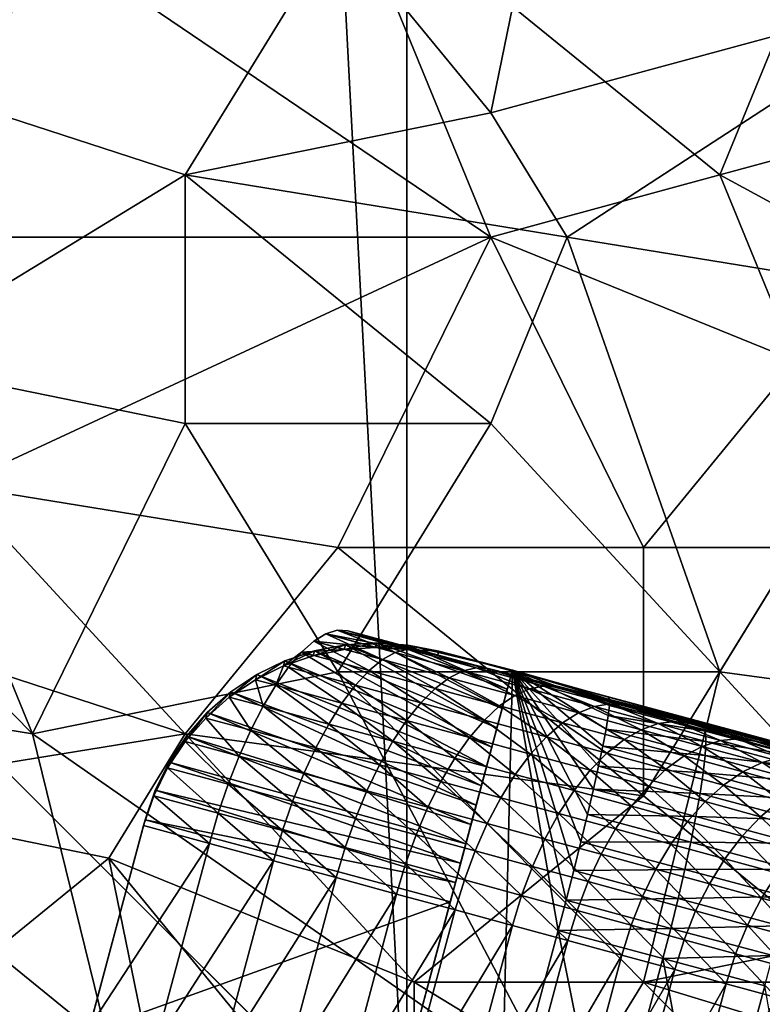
# Model space of a CAD drawing. Extents: x -0.7 to 0.7, y -0.35 to 0.35.
# Tile 143 of 226: x 0.3774 to 0.4146, y -0.2041 to -0.1549. Entities that reach past the tile are written whole.
import ezdxf

# ---------------------------------------------------------------- set-up
doc = ezdxf.new("R2010")
doc.units = 0

msp = doc.modelspace()

# ---------------------------------------------------------------- linework, layer by layer
for points in [[(0.396784, -0.21248, 0.411899), (0.396784, 0.18752, 0.411899), (0.376784, 0.16752, 0.411899)], [(0.396784, -0.21248, 0.371899), (0.376784, 0.16752, 0.371899), (0.396784, 0.18752, 0.371899)], [(0.396784, -0.21248, 0.411899), (0.396784, -0.21248, 0.371899), (0.396784, 0.18752, 0.371899)], [(0.396784, -0.21248, 0.411899), (0.396784, 0.18752, 0.371899), (0.396784, 0.18752, 0.411899)], [(0.396784, -0.21248, 0.411899), (0.376784, 0.16752, 0.411899), (0.376784, -0.19248, 0.411899)], [(0.396784, -0.21248, 0.371899), (0.376784, -0.19248, 0.371899), (0.376784, 0.16752, 0.371899)], [(0.40098, -0.159519, 0.412459), (0.393343, -0.150198, 0.412469), (0.404799, -0.140876, 0.412458)], [(0.40098, -0.159519, 0.412459), (0.404799, -0.140876, 0.412458), (0.423892, -0.153305, 0.412468)], [(0.412436, -0.162627, 0.437016), (0.420073, -0.143983, 0.437012), (0.393343, -0.14709, 0.436999)], [(0.412436, -0.162627, 0.437016), (0.435347, -0.156412, 0.436995), (0.420073, -0.143983, 0.437012)], [(0.370432, -0.14709, 0.412469), (0.393343, -0.150198, 0.412469), (0.366613, -0.156412, 0.412462)], [(0.378069, -0.150198, 0.437005), (0.40098, -0.165734, 0.437014), (0.393343, -0.14709, 0.436999)], [(0.40098, -0.165734, 0.437014), (0.412436, -0.162627, 0.437016), (0.393343, -0.14709, 0.436999)], [(0.362795, -0.159519, 0.437049), (0.378069, -0.150198, 0.437005), (0.34752, -0.150198, 0.437048)], [(0.37425, -0.165734, 0.437023), (0.378069, -0.150198, 0.437005), (0.362795, -0.159519, 0.437049)], [(0.385706, -0.162627, 0.412454), (0.366613, -0.156412, 0.412462), (0.393343, -0.150198, 0.412469)], [(0.37425, -0.165734, 0.437023), (0.40098, -0.165734, 0.437014), (0.378069, -0.150198, 0.437005)], [(0.385706, -0.162627, 0.412454), (0.393343, -0.150198, 0.412469), (0.40098, -0.159519, 0.412459)], [(0.423892, -0.153305, 0.412468), (0.404799, -0.165734, 0.412447), (0.40098, -0.159519, 0.412459)], [(0.404799, -0.165734, 0.412447), (0.423892, -0.153305, 0.412468), (0.423892, -0.168841, 0.412452)], [(0.370432, -0.171949, 0.412447), (0.366613, -0.156412, 0.412462), (0.385706, -0.162627, 0.412454)], [(0.423892, -0.168841, 0.437005), (0.435347, -0.156412, 0.436995), (0.412436, -0.162627, 0.437016)], [(0.385706, -0.162627, 0.412454), (0.40098, -0.159519, 0.412459), (0.404799, -0.165734, 0.412447)], [(0.385706, -0.175056, 0.412435), (0.370432, -0.171949, 0.412447), (0.385706, -0.162627, 0.412454)], [(0.385706, -0.162627, 0.412454), (0.404799, -0.165734, 0.412447), (0.40098, -0.175056, 0.412419)], [(0.385706, -0.175056, 0.412435), (0.385706, -0.162627, 0.412454), (0.40098, -0.175056, 0.412419)], [(0.416254, -0.171949, 0.437014), (0.412436, -0.162627, 0.437016), (0.40098, -0.165734, 0.437014)], [(0.416254, -0.171949, 0.437014), (0.423892, -0.168841, 0.437005), (0.412436, -0.162627, 0.437016)], [(0.37425, -0.178163, 0.437024), (0.40098, -0.165734, 0.437014), (0.37425, -0.165734, 0.437023)], [(0.393343, -0.181271, 0.437018), (0.40098, -0.165734, 0.437014), (0.37425, -0.178163, 0.437024)], [(0.393343, -0.181271, 0.437018), (0.408617, -0.181271, 0.437003), (0.40098, -0.165734, 0.437014)], [(0.408617, -0.181271, 0.437003), (0.416254, -0.171949, 0.437014), (0.40098, -0.165734, 0.437014)], [(0.412436, -0.187485, 0.41243), (0.40098, -0.175056, 0.412419), (0.404799, -0.165734, 0.412447)], [(0.412436, -0.187485, 0.41243), (0.404799, -0.165734, 0.412447), (0.423892, -0.168841, 0.412452)], [(0.412436, -0.187485, 0.41243), (0.423892, -0.168841, 0.412452), (0.435347, -0.190592, 0.412415)], [(0.362795, -0.175056, 0.412434), (0.370432, -0.171949, 0.412447), (0.378069, -0.190592, 0.412429)], [(0.378069, -0.190592, 0.412429), (0.370432, -0.171949, 0.412447), (0.385706, -0.175056, 0.412435)], [(0.408617, -0.181271, 0.437003), (0.416254, -0.181271, 0.437022), (0.416254, -0.171949, 0.437014)], [(0.358976, -0.187485, 0.412437), (0.362795, -0.175056, 0.412434), (0.378069, -0.190592, 0.412429)], [(0.378069, -0.190592, 0.412429), (0.385706, -0.175056, 0.412435), (0.393343, -0.187485, 0.412417)], [(0.393343, -0.187485, 0.412417), (0.385706, -0.175056, 0.412435), (0.40098, -0.175056, 0.412419)], [(0.393343, -0.187485, 0.412417), (0.40098, -0.175056, 0.412419), (0.412436, -0.187485, 0.41243)], [(0.385706, -0.190592, 0.437022), (0.37425, -0.178163, 0.437024), (0.366613, -0.184378, 0.437033)], [(0.385706, -0.190592, 0.437022), (0.393343, -0.181271, 0.437018), (0.37425, -0.178163, 0.437024)], [(0.385706, -0.190592, 0.437022), (0.408617, -0.1937, 0.437001), (0.393343, -0.181271, 0.437018)], [(0.408617, -0.1937, 0.437001), (0.408617, -0.181271, 0.437003), (0.393343, -0.181271, 0.437018)], [(0.408617, -0.1937, 0.437001), (0.416254, -0.181271, 0.437022), (0.408617, -0.181271, 0.437003)], [(0.420073, -0.203022, 0.437001), (0.416254, -0.181271, 0.437022), (0.408617, -0.1937, 0.437001)], [(0.366613, -0.1937, 0.437008), (0.385706, -0.190592, 0.437022), (0.366613, -0.184378, 0.437033)], [(0.392141, -0.185951, 0.350881), (0.395218, -0.18627, 0.351444), (0.392742, -0.185581, 0.352287)], [(0.395562, -0.186876, 0.349602), (0.392141, -0.185951, 0.350881), (0.392742, -0.185581, 0.352287)], [(0.392742, -0.185581, 0.352287), (0.396785, -0.18637, 0.35256), (0.393308, -0.185406, 0.353742)], [(0.396205, -0.186517, 0.350992), (0.392742, -0.185581, 0.352287), (0.393308, -0.185406, 0.353742)], [(0.392742, -0.185581, 0.352287), (0.395218, -0.18627, 0.351444), (0.396785, -0.18637, 0.35256)], [(0.395562, -0.186876, 0.349602), (0.392742, -0.185581, 0.352287), (0.396205, -0.186517, 0.350992)], [(0.393308, -0.185406, 0.353742), (0.396785, -0.18637, 0.35256), (0.398326, -0.186673, 0.353694)], [(0.393308, -0.185406, 0.353742), (0.398326, -0.186673, 0.353694), (0.393829, -0.185431, 0.355224)], [(0.396205, -0.186517, 0.350992), (0.393308, -0.185406, 0.353742), (0.396815, -0.186355, 0.352431)], [(0.396815, -0.186355, 0.352431), (0.393308, -0.185406, 0.353742), (0.393829, -0.185431, 0.355224)], [(0.396815, -0.186355, 0.352431), (0.393829, -0.185431, 0.355224), (0.397381, -0.186391, 0.353895)], [(0.397381, -0.186391, 0.353895), (0.393829, -0.185431, 0.355224), (0.398326, -0.186673, 0.353694)], [(0.391515, -0.18651, 0.349551), (0.393651, -0.186376, 0.350367), (0.392141, -0.185951, 0.350881)], [(0.394896, -0.187424, 0.348287), (0.391515, -0.18651, 0.349551), (0.392141, -0.185951, 0.350881)], [(0.392111, -0.186685, 0.349347), (0.392177, -0.186437, 0.414), (0.393715, -0.186136, 0.412592)], [(0.392111, -0.186685, 0.349347), (0.393715, -0.186136, 0.412592), (0.393651, -0.186376, 0.350367)], [(0.392141, -0.185951, 0.350881), (0.393651, -0.186376, 0.350367), (0.395218, -0.18627, 0.351444)], [(0.394896, -0.187424, 0.348287), (0.392141, -0.185951, 0.350881), (0.395562, -0.186876, 0.349602)], [(0.392177, -0.186437, 0.414), (0.401289, -0.190296, 0.42), (0.393715, -0.186136, 0.412592)], [(0.393651, -0.186376, 0.350367), (0.393715, -0.186136, 0.412592), (0.39528, -0.186039, 0.411106)], [(0.393651, -0.186376, 0.350367), (0.39528, -0.186039, 0.411106), (0.395218, -0.18627, 0.351444)], [(0.393715, -0.186136, 0.412592), (0.401548, -0.18933, 0.42), (0.39528, -0.186039, 0.411106)], [(0.393715, -0.186136, 0.412592), (0.401289, -0.190296, 0.42), (0.401548, -0.18933, 0.42)], [(0.395218, -0.18627, 0.351444), (0.39528, -0.186039, 0.411106), (0.396845, -0.186147, 0.409566)], [(0.395218, -0.18627, 0.351444), (0.396845, -0.186147, 0.409566), (0.396785, -0.18637, 0.35256)], [(0.39528, -0.186039, 0.411106), (0.401548, -0.18933, 0.42), (0.401807, -0.188364, 0.42)], [(0.39528, -0.186039, 0.411106), (0.401807, -0.188364, 0.42), (0.396845, -0.186147, 0.409566)], [(0.396785, -0.18637, 0.35256), (0.396845, -0.186147, 0.409566), (0.398383, -0.186459, 0.408)], [(0.396845, -0.186147, 0.409566), (0.401807, -0.188364, 0.42), (0.402065, -0.187398, 0.42)], [(0.396845, -0.186147, 0.409566), (0.402065, -0.187398, 0.42), (0.398383, -0.186459, 0.408)], [(0.390624, -0.187192, 0.348402), (0.390692, -0.186937, 0.415305), (0.392177, -0.186437, 0.414)], [(0.390624, -0.187192, 0.348402), (0.392177, -0.186437, 0.414), (0.392111, -0.186685, 0.349347)], [(0.390876, -0.187249, 0.348317), (0.390624, -0.187192, 0.348402), (0.391515, -0.18651, 0.349551)], [(0.390624, -0.187192, 0.348402), (0.392111, -0.186685, 0.349347), (0.391515, -0.18651, 0.349551)], [(0.390692, -0.186937, 0.415305), (0.40103, -0.191262, 0.42), (0.392177, -0.186437, 0.414)], [(0.394219, -0.188153, 0.347067), (0.390876, -0.187249, 0.348317), (0.391515, -0.18651, 0.349551)], [(0.391515, -0.18651, 0.349551), (0.392111, -0.186685, 0.349347), (0.393651, -0.186376, 0.350367)], [(0.394219, -0.188153, 0.347067), (0.391515, -0.18651, 0.349551), (0.394896, -0.187424, 0.348287)], [(0.392177, -0.186437, 0.414), (0.40103, -0.191262, 0.42), (0.401289, -0.190296, 0.42)], [(0.398909, -0.187782, 0.348219), (0.395562, -0.186876, 0.349602), (0.396205, -0.186517, 0.350992)], [(0.399598, -0.187436, 0.34959), (0.396205, -0.186517, 0.350992), (0.396815, -0.186355, 0.352431)], [(0.398909, -0.187782, 0.348219), (0.396205, -0.186517, 0.350992), (0.399598, -0.187436, 0.34959)], [(0.396785, -0.18637, 0.35256), (0.398383, -0.186459, 0.408), (0.398326, -0.186673, 0.353694)], [(0.399598, -0.187436, 0.34959), (0.396815, -0.186355, 0.352431), (0.400256, -0.187286, 0.351009)], [(0.400256, -0.187286, 0.351009), (0.396815, -0.186355, 0.352431), (0.397381, -0.186391, 0.353895)], [(0.400256, -0.187286, 0.351009), (0.397381, -0.186391, 0.353895), (0.400871, -0.187336, 0.352453)], [(0.400871, -0.187336, 0.352453), (0.397381, -0.186391, 0.353895), (0.398326, -0.186673, 0.353694)], [(0.398326, -0.186673, 0.353694), (0.398383, -0.186459, 0.408), (0.416017, -0.191208, 0.406936)], [(0.398326, -0.186673, 0.353694), (0.416017, -0.191208, 0.406936), (0.446437, -0.199346, 0.394197)], [(0.404297, -0.188264, 0.350884), (0.400871, -0.187336, 0.352453), (0.398326, -0.186673, 0.353694)], [(0.398326, -0.186673, 0.353694), (0.446437, -0.199346, 0.394197), (0.484809, -0.210036, 0.32028)], [(0.404297, -0.188264, 0.350884), (0.398326, -0.186673, 0.353694), (0.484809, -0.210036, 0.32028)], [(0.398383, -0.186459, 0.408), (0.402065, -0.187398, 0.42), (0.406874, -0.188759, 0.407877)], [(0.398383, -0.186459, 0.408), (0.406874, -0.188759, 0.407877), (0.416017, -0.191208, 0.406936)], [(0.389215, -0.187888, 0.347547), (0.389286, -0.187626, 0.416485), (0.390692, -0.186937, 0.415305)], [(0.389215, -0.187888, 0.347547), (0.390692, -0.186937, 0.415305), (0.390624, -0.187192, 0.348402)], [(0.390233, -0.188156, 0.347202), (0.389215, -0.187888, 0.347547), (0.390624, -0.187192, 0.348402)], [(0.389286, -0.187626, 0.416485), (0.400771, -0.192227, 0.42), (0.390692, -0.186937, 0.415305)], [(0.390233, -0.188156, 0.347202), (0.390624, -0.187192, 0.348402), (0.390876, -0.187249, 0.348317)], [(0.390692, -0.186937, 0.415305), (0.400771, -0.192227, 0.42), (0.40103, -0.191262, 0.42)], [(0.3982, -0.188319, 0.346921), (0.394896, -0.187424, 0.348287), (0.395562, -0.186876, 0.349602)], [(0.3982, -0.188319, 0.346921), (0.395562, -0.186876, 0.349602), (0.398909, -0.187782, 0.348219)], [(0.381887, -0.206129, 0.412408), (0.358976, -0.187485, 0.412437), (0.378069, -0.190592, 0.412429)], [(0.370432, -0.209236, 0.412399), (0.358976, -0.187485, 0.412437), (0.381887, -0.206129, 0.412408)], [(0.378069, -0.190592, 0.412429), (0.393343, -0.187485, 0.412417), (0.404799, -0.209236, 0.412418)], [(0.38791, -0.188762, 0.346797), (0.387982, -0.188495, 0.41752), (0.389286, -0.187626, 0.416485)], [(0.38791, -0.188762, 0.346797), (0.389286, -0.187626, 0.416485), (0.389215, -0.187888, 0.347547)], [(0.387982, -0.188495, 0.41752), (0.400513, -0.193193, 0.42), (0.389286, -0.187626, 0.416485)], [(0.389286, -0.187626, 0.416485), (0.400513, -0.193193, 0.42), (0.400771, -0.192227, 0.42)], [(0.393542, -0.189051, 0.345965), (0.390233, -0.188156, 0.347202), (0.390876, -0.187249, 0.348317)], [(0.393542, -0.189051, 0.345965), (0.390876, -0.187249, 0.348317), (0.394219, -0.188153, 0.347067)], [(0.408617, -0.203022, 0.412393), (0.393343, -0.187485, 0.412417), (0.412436, -0.187485, 0.41243)], [(0.404799, -0.209236, 0.412418), (0.393343, -0.187485, 0.412417), (0.408617, -0.203022, 0.412393)], [(0.397484, -0.189037, 0.345718), (0.394219, -0.188153, 0.347067), (0.394896, -0.187424, 0.348287)], [(0.397484, -0.189037, 0.345718), (0.394896, -0.187424, 0.348287), (0.3982, -0.188319, 0.346921)], [(0.402065, -0.187398, 0.42), (0.396113, -0.209614, 0.42), (0.401504, -0.211059, 0.419867)], [(0.396113, -0.209614, 0.42), (0.402065, -0.187398, 0.42), (0.399218, -0.198023, 0.42)], [(0.40218, -0.188668, 0.346721), (0.398909, -0.187782, 0.348219), (0.399598, -0.187436, 0.34959)], [(0.402065, -0.187398, 0.42), (0.399477, -0.197057, 0.42), (0.399218, -0.198023, 0.42)], [(0.402065, -0.187398, 0.42), (0.399736, -0.196091, 0.42), (0.399477, -0.197057, 0.42)], [(0.402919, -0.188335, 0.348069), (0.399598, -0.187436, 0.34959), (0.400256, -0.187286, 0.351009)], [(0.40218, -0.188668, 0.346721), (0.399598, -0.187436, 0.34959), (0.402919, -0.188335, 0.348069)], [(0.402065, -0.187398, 0.42), (0.399995, -0.195125, 0.42), (0.399736, -0.196091, 0.42)], [(0.402065, -0.187398, 0.42), (0.400254, -0.194159, 0.42), (0.399995, -0.195125, 0.42)], [(0.402065, -0.187398, 0.42), (0.400513, -0.193193, 0.42), (0.400254, -0.194159, 0.42)], [(0.402919, -0.188335, 0.348069), (0.400256, -0.187286, 0.351009), (0.403629, -0.1882, 0.349464)], [(0.403629, -0.1882, 0.349464), (0.400256, -0.187286, 0.351009), (0.400871, -0.187336, 0.352453)], [(0.402065, -0.187398, 0.42), (0.400771, -0.192227, 0.42), (0.400513, -0.193193, 0.42)], [(0.402065, -0.187398, 0.42), (0.40103, -0.191262, 0.42), (0.400771, -0.192227, 0.42)], [(0.403629, -0.1882, 0.349464), (0.400871, -0.187336, 0.352453), (0.404297, -0.188264, 0.350884)], [(0.402065, -0.187398, 0.42), (0.401289, -0.190296, 0.42), (0.40103, -0.191262, 0.42)], [(0.402065, -0.187398, 0.42), (0.401548, -0.18933, 0.42), (0.401289, -0.190296, 0.42)], [(0.402065, -0.187398, 0.42), (0.401504, -0.211059, 0.419867), (0.404351, -0.200433, 0.419867)], [(0.402065, -0.187398, 0.42), (0.401807, -0.188364, 0.42), (0.401548, -0.18933, 0.42)], [(0.402065, -0.187398, 0.42), (0.404351, -0.200433, 0.419867), (0.404751, -0.19892, 0.419764)], [(0.402065, -0.187398, 0.42), (0.404751, -0.19892, 0.419764), (0.405135, -0.197431, 0.419458)], [(0.402065, -0.187398, 0.42), (0.405135, -0.197431, 0.419458), (0.405495, -0.195991, 0.418954)], [(0.402065, -0.187398, 0.42), (0.405495, -0.195991, 0.418954), (0.405826, -0.194627, 0.41826)], [(0.402065, -0.187398, 0.42), (0.405826, -0.194627, 0.41826), (0.406121, -0.19336, 0.417389)], [(0.402065, -0.187398, 0.42), (0.406121, -0.19336, 0.417389), (0.406376, -0.192213, 0.416355)], [(0.402065, -0.187398, 0.42), (0.406376, -0.192213, 0.416355), (0.406587, -0.191205, 0.415176)], [(0.402065, -0.187398, 0.42), (0.406587, -0.191205, 0.415176), (0.406749, -0.190354, 0.413872)], [(0.402065, -0.187398, 0.42), (0.406749, -0.190354, 0.413872), (0.40686, -0.189673, 0.412466)], [(0.402065, -0.187398, 0.42), (0.40686, -0.189673, 0.412466), (0.406919, -0.189176, 0.410981)], [(0.402065, -0.187398, 0.42), (0.406919, -0.189176, 0.410981), (0.406923, -0.188869, 0.409442)], [(0.402065, -0.187398, 0.42), (0.406923, -0.188869, 0.409442), (0.406874, -0.188759, 0.407877)], [(0.408617, -0.203022, 0.412393), (0.412436, -0.187485, 0.41243), (0.423892, -0.199914, 0.412421)], [(0.423892, -0.199914, 0.412421), (0.412436, -0.187485, 0.41243), (0.435347, -0.190592, 0.412415)], [(0.389599, -0.189213, 0.346224), (0.38791, -0.188762, 0.346797), (0.389215, -0.187888, 0.347547)], [(0.389599, -0.189213, 0.346224), (0.389215, -0.187888, 0.347547), (0.390233, -0.188156, 0.347202)], [(0.392878, -0.1901, 0.344998), (0.389599, -0.189213, 0.346224), (0.390233, -0.188156, 0.347202)], [(0.392878, -0.1901, 0.344998), (0.390233, -0.188156, 0.347202), (0.393542, -0.189051, 0.345965)], [(0.396773, -0.189925, 0.34463), (0.393542, -0.189051, 0.345965), (0.394219, -0.188153, 0.347067)], [(0.396773, -0.189925, 0.34463), (0.394219, -0.188153, 0.347067), (0.397484, -0.189037, 0.345718)], [(0.401424, -0.189192, 0.345445), (0.3982, -0.188319, 0.346921), (0.398909, -0.187782, 0.348219)], [(0.401424, -0.189192, 0.345445), (0.398909, -0.187782, 0.348219), (0.40218, -0.188668, 0.346721)], [(0.386729, -0.189799, 0.346165), (0.386802, -0.189526, 0.418392), (0.387982, -0.188495, 0.41752)], [(0.386729, -0.189799, 0.346165), (0.387982, -0.188495, 0.41752), (0.38791, -0.188762, 0.346797)], [(0.386802, -0.189526, 0.418392), (0.400254, -0.194159, 0.42), (0.387982, -0.188495, 0.41752)], [(0.387982, -0.188495, 0.41752), (0.400254, -0.194159, 0.42), (0.400513, -0.193193, 0.42)], [(0.400664, -0.189899, 0.344262), (0.397484, -0.189037, 0.345718), (0.3982, -0.188319, 0.346921)], [(0.400664, -0.189899, 0.344262), (0.3982, -0.188319, 0.346921), (0.401424, -0.189192, 0.345445)], [(0.404573, -0.190046, 0.343845), (0.401424, -0.189192, 0.345445), (0.40218, -0.188668, 0.346721)], [(0.40538, -0.189536, 0.345095), (0.40218, -0.188668, 0.346721), (0.402919, -0.188335, 0.348069)], [(0.404573, -0.190046, 0.343845), (0.40218, -0.188668, 0.346721), (0.40538, -0.189536, 0.345095)], [(0.406172, -0.189218, 0.346416), (0.402919, -0.188335, 0.348069), (0.403629, -0.1882, 0.349464)], [(0.40538, -0.189536, 0.345095), (0.402919, -0.188335, 0.348069), (0.406172, -0.189218, 0.346416)], [(0.406172, -0.189218, 0.346416), (0.403629, -0.1882, 0.349464), (0.406936, -0.189097, 0.347784)], [(0.406936, -0.189097, 0.347784), (0.403629, -0.1882, 0.349464), (0.404297, -0.188264, 0.350884)], [(0.406936, -0.189097, 0.347784), (0.404297, -0.188264, 0.350884), (0.40766, -0.189176, 0.349175)], [(0.40766, -0.189176, 0.349175), (0.404297, -0.188264, 0.350884), (0.484809, -0.210036, 0.32028)], [(0.388983, -0.190405, 0.3454), (0.386729, -0.189799, 0.346165), (0.38791, -0.188762, 0.346797)], [(0.388983, -0.190405, 0.3454), (0.38791, -0.188762, 0.346797), (0.389599, -0.189213, 0.346224)], [(0.396079, -0.190966, 0.343675), (0.392878, -0.1901, 0.344998), (0.393542, -0.189051, 0.345965)], [(0.396079, -0.190966, 0.343675), (0.393542, -0.189051, 0.345965), (0.396773, -0.189925, 0.34463)], [(0.399913, -0.190775, 0.343192), (0.396773, -0.189925, 0.34463), (0.397484, -0.189037, 0.345718)], [(0.399913, -0.190775, 0.343192), (0.397484, -0.189037, 0.345718), (0.400664, -0.189899, 0.344262)], [(0.409355, -0.190082, 0.34462), (0.406172, -0.189218, 0.346416), (0.406936, -0.189097, 0.347784)], [(0.40686, -0.189673, 0.412466), (0.411728, -0.190464, 0.410614), (0.406919, -0.189176, 0.410981)], [(0.406923, -0.188869, 0.409442), (0.411531, -0.190007, 0.407522), (0.406874, -0.188759, 0.407877)], [(0.406874, -0.188759, 0.407877), (0.411531, -0.190007, 0.407522), (0.416017, -0.191208, 0.406936)], [(0.406919, -0.189176, 0.410981), (0.411657, -0.190137, 0.409081), (0.406923, -0.188869, 0.409442)], [(0.406919, -0.189176, 0.410981), (0.411728, -0.190464, 0.410614), (0.411657, -0.190137, 0.409081)], [(0.406923, -0.188869, 0.409442), (0.411657, -0.190137, 0.409081), (0.411531, -0.190007, 0.407522)], [(0.409355, -0.190082, 0.34462), (0.406936, -0.189097, 0.347784), (0.410177, -0.189977, 0.345956)], [(0.410177, -0.189977, 0.345956), (0.406936, -0.189097, 0.347784), (0.40766, -0.189176, 0.349175)], [(0.410177, -0.189977, 0.345956), (0.40766, -0.189176, 0.349175), (0.410959, -0.190072, 0.347314)], [(0.410959, -0.190072, 0.347314), (0.40766, -0.189176, 0.349175), (0.484809, -0.210036, 0.32028)], [(0.385694, -0.19098, 0.345662), (0.385768, -0.190704, 0.419087), (0.386802, -0.189526, 0.418392)], [(0.385694, -0.19098, 0.345662), (0.386802, -0.189526, 0.418392), (0.386729, -0.189799, 0.346165)], [(0.385768, -0.190704, 0.419087), (0.399995, -0.195125, 0.42), (0.386802, -0.189526, 0.418392)], [(0.386802, -0.189526, 0.418392), (0.399995, -0.195125, 0.42), (0.400254, -0.194159, 0.42)], [(0.392237, -0.191285, 0.344183), (0.388983, -0.190405, 0.3454), (0.389599, -0.189213, 0.346224)], [(0.392237, -0.191285, 0.344183), (0.389599, -0.189213, 0.346224), (0.392878, -0.1901, 0.344998)], [(0.403766, -0.19074, 0.342685), (0.400664, -0.189899, 0.344262), (0.401424, -0.189192, 0.345445)], [(0.403766, -0.19074, 0.342685), (0.401424, -0.189192, 0.345445), (0.404573, -0.190046, 0.343845)], [(0.407649, -0.190882, 0.342109), (0.404573, -0.190046, 0.343845), (0.40538, -0.189536, 0.345095)], [(0.408507, -0.190386, 0.343331), (0.40538, -0.189536, 0.345095), (0.406172, -0.189218, 0.346416)], [(0.407649, -0.190882, 0.342109), (0.40538, -0.189536, 0.345095), (0.408507, -0.190386, 0.343331)], [(0.408507, -0.190386, 0.343331), (0.406172, -0.189218, 0.346416), (0.409355, -0.190082, 0.34462)], [(0.406749, -0.190354, 0.413872), (0.411742, -0.190981, 0.412093), (0.40686, -0.189673, 0.412466)], [(0.40686, -0.189673, 0.412466), (0.411742, -0.190981, 0.412093), (0.411728, -0.190464, 0.410614)], [(0.388396, -0.191709, 0.344744), (0.385694, -0.19098, 0.345662), (0.386729, -0.189799, 0.346165)], [(0.388396, -0.191709, 0.344744), (0.386729, -0.189799, 0.346165), (0.388983, -0.190405, 0.3454)], [(0.395413, -0.192144, 0.342871), (0.392237, -0.191285, 0.344183), (0.392878, -0.1901, 0.344998)], [(0.395413, -0.192144, 0.342871), (0.392878, -0.1901, 0.344998), (0.396079, -0.190966, 0.343675)], [(0.399184, -0.191808, 0.342253), (0.396079, -0.190966, 0.343675), (0.396773, -0.189925, 0.34463)], [(0.399184, -0.191808, 0.342253), (0.396773, -0.189925, 0.34463), (0.399913, -0.190775, 0.343192)], [(0.402973, -0.191606, 0.341637), (0.399913, -0.190775, 0.343192), (0.400664, -0.189899, 0.344262)], [(0.402973, -0.191606, 0.341637), (0.400664, -0.189899, 0.344262), (0.403766, -0.19074, 0.342685)], [(0.406794, -0.191563, 0.340977), (0.403766, -0.19074, 0.342685), (0.404573, -0.190046, 0.343845)], [(0.406794, -0.191563, 0.340977), (0.404573, -0.190046, 0.343845), (0.407649, -0.190882, 0.342109)], [(0.411565, -0.191217, 0.341416), (0.408507, -0.190386, 0.343331), (0.409355, -0.190082, 0.34462)], [(0.412468, -0.190929, 0.34267), (0.409355, -0.190082, 0.34462), (0.410177, -0.189977, 0.345956)], [(0.411565, -0.191217, 0.341416), (0.409355, -0.190082, 0.34462), (0.412468, -0.190929, 0.34267)], [(0.412468, -0.190929, 0.34267), (0.410177, -0.189977, 0.345956), (0.413349, -0.19084, 0.343969)], [(0.413349, -0.19084, 0.343969), (0.410177, -0.189977, 0.345956), (0.410959, -0.190072, 0.347314)], [(0.413349, -0.19084, 0.343969), (0.410959, -0.190072, 0.347314), (0.41419, -0.190951, 0.345291)], [(0.41419, -0.190951, 0.345291), (0.410959, -0.190072, 0.347314), (0.484809, -0.210036, 0.32028)], [(0.411657, -0.190137, 0.409081), (0.416017, -0.191208, 0.406936), (0.411531, -0.190007, 0.407522)], [(0.411728, -0.190464, 0.410614), (0.416223, -0.19136, 0.408485), (0.411657, -0.190137, 0.409081)], [(0.411657, -0.190137, 0.409081), (0.416223, -0.19136, 0.408485), (0.416017, -0.191208, 0.406936)], [(0.381887, -0.196807, 0.437014), (0.385706, -0.190592, 0.437022), (0.366613, -0.1937, 0.437008)], [(0.381887, -0.206129, 0.412408), (0.378069, -0.190592, 0.412429), (0.404799, -0.209236, 0.412418)], [(0.381887, -0.196807, 0.437014), (0.397162, -0.203022, 0.437011), (0.385706, -0.190592, 0.437022)], [(0.397162, -0.203022, 0.437011), (0.408617, -0.1937, 0.437001), (0.385706, -0.190592, 0.437022)], [(0.391631, -0.192584, 0.343535), (0.388396, -0.191709, 0.344744), (0.388983, -0.190405, 0.3454)], [(0.391631, -0.192584, 0.343535), (0.388983, -0.190405, 0.3454), (0.392237, -0.191285, 0.344183)], [(0.406587, -0.191205, 0.415176), (0.4117, -0.19168, 0.413495), (0.406749, -0.190354, 0.413872)], [(0.406749, -0.190354, 0.413872), (0.4117, -0.19168, 0.413495), (0.411742, -0.190981, 0.412093)], [(0.410653, -0.191699, 0.340228), (0.407649, -0.190882, 0.342109), (0.408507, -0.190386, 0.343331)], [(0.410653, -0.191699, 0.340228), (0.408507, -0.190386, 0.343331), (0.411565, -0.191217, 0.341416)], [(0.411742, -0.190981, 0.412093), (0.416372, -0.191708, 0.410007), (0.411728, -0.190464, 0.410614)], [(0.411728, -0.190464, 0.410614), (0.416372, -0.191708, 0.410007), (0.416223, -0.19136, 0.408485)], [(0.384822, -0.192287, 0.345296), (0.384896, -0.192007, 0.419591), (0.385768, -0.190704, 0.419087)], [(0.384822, -0.192287, 0.345296), (0.385768, -0.190704, 0.419087), (0.385694, -0.19098, 0.345662)], [(0.38785, -0.193105, 0.344268), (0.384822, -0.192287, 0.345296), (0.385694, -0.19098, 0.345662)], [(0.384896, -0.192007, 0.419591), (0.399736, -0.196091, 0.42), (0.385768, -0.190704, 0.419087)], [(0.38785, -0.193105, 0.344268), (0.385694, -0.19098, 0.345662), (0.388396, -0.191709, 0.344744)], [(0.385768, -0.190704, 0.419087), (0.399736, -0.196091, 0.42), (0.399995, -0.195125, 0.42)], [(0.398489, -0.192977, 0.341463), (0.395413, -0.192144, 0.342871), (0.396079, -0.190966, 0.343675)], [(0.398489, -0.192977, 0.341463), (0.396079, -0.190966, 0.343675), (0.399184, -0.191808, 0.342253)], [(0.402207, -0.192628, 0.340717), (0.399184, -0.191808, 0.342253), (0.399913, -0.190775, 0.343192)], [(0.402207, -0.192628, 0.340717), (0.399913, -0.190775, 0.343192), (0.402973, -0.191606, 0.341637)], [(0.405957, -0.192416, 0.339953), (0.402973, -0.191606, 0.341637), (0.403766, -0.19074, 0.342685)], [(0.405957, -0.192416, 0.339953), (0.403766, -0.19074, 0.342685), (0.406794, -0.191563, 0.340977)], [(0.409748, -0.192366, 0.339127), (0.406794, -0.191563, 0.340977), (0.407649, -0.190882, 0.342109)], [(0.409748, -0.192366, 0.339127), (0.407649, -0.190882, 0.342109), (0.410653, -0.191699, 0.340228)], [(0.41455, -0.192031, 0.339343), (0.411565, -0.191217, 0.341416), (0.412468, -0.190929, 0.34267)], [(0.4117, -0.19168, 0.413495), (0.416463, -0.192246, 0.411476), (0.411742, -0.190981, 0.412093)], [(0.411742, -0.190981, 0.412093), (0.416463, -0.192246, 0.411476), (0.416372, -0.191708, 0.410007)], [(0.415511, -0.191758, 0.340558), (0.412468, -0.190929, 0.34267), (0.413349, -0.19084, 0.343969)], [(0.41455, -0.192031, 0.339343), (0.412468, -0.190929, 0.34267), (0.415511, -0.191758, 0.340558)], [(0.415511, -0.191758, 0.340558), (0.413349, -0.19084, 0.343969), (0.416449, -0.191685, 0.341816)], [(0.416449, -0.191685, 0.341816), (0.413349, -0.19084, 0.343969), (0.41419, -0.190951, 0.345291)], [(0.416449, -0.191685, 0.341816), (0.41419, -0.190951, 0.345291), (0.41735, -0.191812, 0.343096)], [(0.41735, -0.191812, 0.343096), (0.41419, -0.190951, 0.345291), (0.484809, -0.210036, 0.32028)], [(0.394788, -0.193438, 0.342231), (0.391631, -0.192584, 0.343535), (0.392237, -0.191285, 0.344183)], [(0.394788, -0.193438, 0.342231), (0.392237, -0.191285, 0.344183), (0.395413, -0.192144, 0.342871)], [(0.405152, -0.193428, 0.339056), (0.402207, -0.192628, 0.340717), (0.402973, -0.191606, 0.341637)], [(0.405152, -0.193428, 0.339056), (0.402973, -0.191606, 0.341637), (0.405957, -0.192416, 0.339953)], [(0.408866, -0.193208, 0.338131), (0.405957, -0.192416, 0.339953), (0.406794, -0.191563, 0.340977)], [(0.406376, -0.192213, 0.416355), (0.411602, -0.192549, 0.414794), (0.406587, -0.191205, 0.415176)], [(0.406587, -0.191205, 0.415176), (0.411602, -0.192549, 0.414794), (0.4117, -0.19168, 0.413495)], [(0.408866, -0.193208, 0.338131), (0.406794, -0.191563, 0.340977), (0.409748, -0.192366, 0.339127)], [(0.413585, -0.192498, 0.338192), (0.410653, -0.191699, 0.340228), (0.411565, -0.191217, 0.341416)], [(0.413585, -0.192498, 0.338192), (0.411565, -0.191217, 0.341416), (0.41455, -0.192031, 0.339343)], [(0.384127, -0.193695, 0.345074), (0.384202, -0.193414, 0.419897), (0.384896, -0.192007, 0.419591)], [(0.384127, -0.193695, 0.345074), (0.384896, -0.192007, 0.419591), (0.384822, -0.192287, 0.345296)], [(0.384202, -0.193414, 0.419897), (0.399477, -0.197057, 0.42), (0.384896, -0.192007, 0.419591)], [(0.384896, -0.192007, 0.419591), (0.399477, -0.197057, 0.42), (0.399736, -0.196091, 0.42)], [(0.391069, -0.193976, 0.343065), (0.38785, -0.193105, 0.344268), (0.388396, -0.191709, 0.344744)], [(0.391069, -0.193976, 0.343065), (0.388396, -0.191709, 0.344744), (0.391631, -0.192584, 0.343535)], [(0.401481, -0.193789, 0.339942), (0.398489, -0.192977, 0.341463), (0.399184, -0.191808, 0.342253)], [(0.401481, -0.193789, 0.339942), (0.399184, -0.191808, 0.342253), (0.402207, -0.192628, 0.340717)], [(0.412631, -0.193152, 0.337125), (0.409748, -0.192366, 0.339127), (0.410653, -0.191699, 0.340228)], [(0.412631, -0.193152, 0.337125), (0.410653, -0.191699, 0.340228), (0.413585, -0.192498, 0.338192)], [(0.411602, -0.192549, 0.414794), (0.416492, -0.192964, 0.412868), (0.4117, -0.19168, 0.413495)], [(0.4117, -0.19168, 0.413495), (0.416492, -0.192964, 0.412868), (0.416463, -0.192246, 0.411476)], [(0.416447, -0.193279, 0.335991), (0.413585, -0.192498, 0.338192), (0.41455, -0.192031, 0.339343)], [(0.417465, -0.192827, 0.337101), (0.41455, -0.192031, 0.339343), (0.415511, -0.191758, 0.340558)], [(0.416447, -0.193279, 0.335991), (0.41455, -0.192031, 0.339343), (0.417465, -0.192827, 0.337101)], [(-0.403216, -0.21248, 0.411899), (0.396784, -0.21248, 0.411899), (0.376784, -0.19248, 0.411899)], [(-0.403216, -0.21248, 0.371899), (0.376784, -0.19248, 0.371899), (0.396784, -0.21248, 0.371899)], [(0.387351, -0.194567, 0.34398), (0.384127, -0.193695, 0.345074), (0.384822, -0.192287, 0.345296)], [(0.387351, -0.194567, 0.34398), (0.384822, -0.192287, 0.345296), (0.38785, -0.193105, 0.344268)], [(0.394214, -0.194826, 0.341766), (0.391069, -0.193976, 0.343065), (0.391631, -0.192584, 0.343535)], [(0.394214, -0.194826, 0.341766), (0.391631, -0.192584, 0.343535), (0.394788, -0.193438, 0.342231)], [(0.39784, -0.194265, 0.340833), (0.394788, -0.193438, 0.342231), (0.395413, -0.192144, 0.342871)], [(0.39784, -0.194265, 0.340833), (0.395413, -0.192144, 0.342871), (0.398489, -0.192977, 0.341463)], [(0.404394, -0.19458, 0.338299), (0.401481, -0.193789, 0.339942), (0.402207, -0.192628, 0.340717)], [(0.404394, -0.19458, 0.338299), (0.402207, -0.192628, 0.340717), (0.405152, -0.193428, 0.339056)], [(0.408022, -0.194209, 0.337258), (0.405152, -0.193428, 0.339056), (0.405957, -0.192416, 0.339953)], [(0.408022, -0.194209, 0.337258), (0.405957, -0.192416, 0.339953), (0.408866, -0.193208, 0.338131)], [(0.406121, -0.19336, 0.417389), (0.411449, -0.193572, 0.415968), (0.406376, -0.192213, 0.416355)], [(0.406376, -0.192213, 0.416355), (0.411449, -0.193572, 0.415968), (0.411602, -0.192549, 0.414794)], [(0.411704, -0.193981, 0.336161), (0.408866, -0.193208, 0.338131), (0.409748, -0.192366, 0.339127)], [(0.411704, -0.193981, 0.336161), (0.409748, -0.192366, 0.339127), (0.412631, -0.193152, 0.337125)], [(0.411449, -0.193572, 0.415968), (0.41646, -0.19385, 0.414159), (0.411602, -0.192549, 0.414794)], [(0.411602, -0.192549, 0.414794), (0.41646, -0.19385, 0.414159), (0.416492, -0.192964, 0.412868)], [(0.415444, -0.19392, 0.334962), (0.412631, -0.193152, 0.337125), (0.413585, -0.192498, 0.338192)], [(0.415444, -0.19392, 0.334962), (0.413585, -0.192498, 0.338192), (0.416447, -0.193279, 0.335991)], [(0.390562, -0.195436, 0.34278), (0.387351, -0.194567, 0.34398), (0.38785, -0.193105, 0.344268)], [(0.390562, -0.195436, 0.34278), (0.38785, -0.193105, 0.344268), (0.391069, -0.193976, 0.343065)], [(0.400807, -0.19507, 0.339326), (0.39784, -0.194265, 0.340833), (0.398489, -0.192977, 0.341463)], [(0.400807, -0.19507, 0.339326), (0.398489, -0.192977, 0.341463), (0.401481, -0.193789, 0.339942)], [(0.383622, -0.195182, 0.345), (0.383698, -0.1949, 0.42), (0.384202, -0.193414, 0.419897)], [(0.383622, -0.195182, 0.345), (0.384202, -0.193414, 0.419897), (0.384127, -0.193695, 0.345074)], [(0.383698, -0.1949, 0.42), (0.399218, -0.198023, 0.42), (0.384202, -0.193414, 0.419897)], [(0.384202, -0.193414, 0.419897), (0.399218, -0.198023, 0.42), (0.399477, -0.197057, 0.42)], [(0.397249, -0.195648, 0.340376), (0.394214, -0.194826, 0.341766), (0.394788, -0.193438, 0.342231)], [(0.397249, -0.195648, 0.340376), (0.394788, -0.193438, 0.342231), (0.39784, -0.194265, 0.340833)], [(0.407231, -0.195352, 0.336522), (0.404394, -0.19458, 0.338299), (0.405152, -0.193428, 0.339056)], [(0.407231, -0.195352, 0.336522), (0.405152, -0.193428, 0.339056), (0.408022, -0.194209, 0.337258)], [(0.405826, -0.194627, 0.41826), (0.411244, -0.194733, 0.416999), (0.406121, -0.19336, 0.417389)], [(0.406121, -0.19336, 0.417389), (0.411244, -0.194733, 0.416999), (0.411449, -0.193572, 0.415968)], [(0.410821, -0.194972, 0.335315), (0.408022, -0.194209, 0.337258), (0.408866, -0.193208, 0.338131)], [(0.410821, -0.194972, 0.335315), (0.408866, -0.193208, 0.338131), (0.411704, -0.193981, 0.336161)], [(0.411244, -0.194733, 0.416999), (0.416368, -0.19489, 0.415325), (0.411449, -0.193572, 0.415968)], [(0.411449, -0.193572, 0.415968), (0.416368, -0.19489, 0.415325), (0.41646, -0.19385, 0.414159)], [(0.414473, -0.194737, 0.334031), (0.411704, -0.193981, 0.336161), (0.412631, -0.193152, 0.337125)], [(0.414473, -0.194737, 0.334031), (0.412631, -0.193152, 0.337125), (0.415444, -0.19392, 0.334962)], [(0.366613, -0.209236, 0.43703), (0.381887, -0.196807, 0.437014), (0.366613, -0.1937, 0.437008)], [(0.386911, -0.196071, 0.343884), (0.383622, -0.195182, 0.345), (0.384127, -0.193695, 0.345074)], [(0.386911, -0.196071, 0.343884), (0.384127, -0.193695, 0.345074), (0.387351, -0.194567, 0.34398)], [(0.3937, -0.196284, 0.341484), (0.390562, -0.195436, 0.34278), (0.391069, -0.193976, 0.343065)], [(0.3937, -0.196284, 0.341484), (0.391069, -0.193976, 0.343065), (0.394214, -0.194826, 0.341766)], [(0.397162, -0.203022, 0.437011), (0.420073, -0.203022, 0.437001), (0.408617, -0.1937, 0.437001)], [(0.403694, -0.195854, 0.337697), (0.400807, -0.19507, 0.339326), (0.401481, -0.193789, 0.339942)], [(0.403694, -0.195854, 0.337697), (0.401481, -0.193789, 0.339942), (0.404394, -0.19458, 0.338299)], [(0.413551, -0.195717, 0.333215), (0.410821, -0.194972, 0.335315), (0.411704, -0.193981, 0.336161)], [(0.413551, -0.195717, 0.333215), (0.411704, -0.193981, 0.336161), (0.414473, -0.194737, 0.334031)], [(0.417176, -0.195477, 0.331734), (0.414473, -0.194737, 0.334031), (0.415444, -0.19392, 0.334962)], [(0.390118, -0.196939, 0.342685), (0.386911, -0.196071, 0.343884), (0.387351, -0.194567, 0.34398)], [(0.390118, -0.196939, 0.342685), (0.387351, -0.194567, 0.34398), (0.390562, -0.195436, 0.34278)], [(0.400198, -0.196448, 0.338877), (0.397249, -0.195648, 0.340376), (0.39784, -0.194265, 0.340833)], [(0.400198, -0.196448, 0.338877), (0.39784, -0.194265, 0.340833), (0.400807, -0.19507, 0.339326)], [(0.406505, -0.196619, 0.335937), (0.403694, -0.195854, 0.337697), (0.404394, -0.19458, 0.338299)], [(0.406505, -0.196619, 0.335937), (0.404394, -0.19458, 0.338299), (0.407231, -0.195352, 0.336522)], [(0.409996, -0.196106, 0.334602), (0.407231, -0.195352, 0.336522), (0.408022, -0.194209, 0.337258)], [(0.409996, -0.196106, 0.334602), (0.408022, -0.194209, 0.337258), (0.410821, -0.194972, 0.335315)], [(0.383622, -0.195182, 0.345), (0.380851, -0.205525, 0.42), (0.383698, -0.1949, 0.42)], [(0.39896, -0.198989, 0.42), (0.383698, -0.1949, 0.42), (0.380851, -0.205525, 0.42)], [(0.383698, -0.1949, 0.42), (0.39896, -0.198989, 0.42), (0.399218, -0.198023, 0.42)], [(0.396725, -0.197103, 0.340098), (0.3937, -0.196284, 0.341484), (0.394214, -0.194826, 0.341766)], [(0.396725, -0.197103, 0.340098), (0.394214, -0.194826, 0.341766), (0.397249, -0.195648, 0.340376)], [(0.403066, -0.197228, 0.337259), (0.400198, -0.196448, 0.338877), (0.400807, -0.19507, 0.339326)], [(0.403066, -0.197228, 0.337259), (0.400807, -0.19507, 0.339326), (0.403694, -0.195854, 0.337697)], [(0.405495, -0.195991, 0.418954), (0.410992, -0.196011, 0.417867), (0.405826, -0.194627, 0.41826)], [(0.405826, -0.194627, 0.41826), (0.410992, -0.196011, 0.417867), (0.411244, -0.194733, 0.416999)], [(0.412694, -0.196843, 0.332527), (0.409996, -0.196106, 0.334602), (0.410821, -0.194972, 0.335315)], [(0.412694, -0.196843, 0.332527), (0.410821, -0.194972, 0.335315), (0.413551, -0.195717, 0.333215)], [(0.410992, -0.196011, 0.417867), (0.416216, -0.196065, 0.416349), (0.411244, -0.194733, 0.416999)], [(0.411244, -0.194733, 0.416999), (0.416216, -0.196065, 0.416349), (0.416368, -0.19489, 0.415325)], [(0.416217, -0.196446, 0.330949), (0.413551, -0.195717, 0.333215), (0.414473, -0.194737, 0.334031)], [(0.416217, -0.196446, 0.330949), (0.414473, -0.194737, 0.334031), (0.417176, -0.195477, 0.331734)], [(0.383622, -0.195182, 0.345), (0.380927, -0.205243, 0.345), (0.380851, -0.205525, 0.42)], [(0.386911, -0.196071, 0.343884), (0.380927, -0.205243, 0.345), (0.383622, -0.195182, 0.345)], [(0.393256, -0.197787, 0.341389), (0.390118, -0.196939, 0.342685), (0.390562, -0.195436, 0.34278)], [(0.393256, -0.197787, 0.341389), (0.390562, -0.195436, 0.34278), (0.3937, -0.196284, 0.341484)], [(0.409245, -0.197366, 0.334034), (0.406505, -0.196619, 0.335937), (0.407231, -0.195352, 0.336522)], [(0.409245, -0.197366, 0.334034), (0.407231, -0.195352, 0.336522), (0.409996, -0.196106, 0.334602)], [(0.386911, -0.196071, 0.343884), (0.384219, -0.206116, 0.343884), (0.380927, -0.205243, 0.345)], [(0.390118, -0.196939, 0.342685), (0.384219, -0.206116, 0.343884), (0.386911, -0.196071, 0.343884)], [(0.399663, -0.197901, 0.338605), (0.396725, -0.197103, 0.340098), (0.397249, -0.195648, 0.340376)], [(0.399663, -0.197901, 0.338605), (0.397249, -0.195648, 0.340376), (0.400198, -0.196448, 0.338877)], [(0.405858, -0.197987, 0.335511), (0.403066, -0.197228, 0.337259), (0.403694, -0.195854, 0.337697)], [(0.405858, -0.197987, 0.335511), (0.403694, -0.195854, 0.337697), (0.406505, -0.196619, 0.335937)], [(0.405135, -0.197431, 0.419458), (0.410695, -0.197385, 0.418558), (0.405495, -0.195991, 0.418954)], [(0.405495, -0.195991, 0.418954), (0.410695, -0.197385, 0.418558), (0.410992, -0.196011, 0.417867)], [(0.410695, -0.197385, 0.418558), (0.416008, -0.197355, 0.417211), (0.410992, -0.196011, 0.417867)], [(0.410992, -0.196011, 0.417867), (0.416008, -0.197355, 0.417211), (0.416216, -0.196065, 0.416349)], [(0.415328, -0.197563, 0.330288), (0.412694, -0.196843, 0.332527), (0.413551, -0.195717, 0.333215)], [(0.415328, -0.197563, 0.330288), (0.413551, -0.195717, 0.333215), (0.416217, -0.196446, 0.330949)], [(0.396278, -0.198606, 0.340005), (0.393256, -0.197787, 0.341389), (0.3937, -0.196284, 0.341484)], [(0.396278, -0.198606, 0.340005), (0.3937, -0.196284, 0.341484), (0.396725, -0.197103, 0.340098)], [(0.40252, -0.198677, 0.336993), (0.399663, -0.197901, 0.338605), (0.400198, -0.196448, 0.338877)], [(0.40252, -0.198677, 0.336993), (0.400198, -0.196448, 0.338877), (0.403066, -0.197228, 0.337259)], [(0.411916, -0.198095, 0.33198), (0.409245, -0.197366, 0.334034), (0.409996, -0.196106, 0.334602)], [(0.411916, -0.198095, 0.33198), (0.409996, -0.196106, 0.334602), (0.412694, -0.196843, 0.332527)], [(0.385706, -0.215451, 0.437005), (0.381887, -0.196807, 0.437014), (0.366613, -0.209236, 0.43703)], [(0.397162, -0.215451, 0.437008), (0.397162, -0.203022, 0.437011), (0.381887, -0.196807, 0.437014)], [(0.385706, -0.215451, 0.437005), (0.397162, -0.215451, 0.437008), (0.381887, -0.196807, 0.437014)], [(0.390118, -0.196939, 0.342685), (0.387431, -0.206969, 0.342685), (0.384219, -0.206116, 0.343884)], [(0.393256, -0.197787, 0.341389), (0.387431, -0.206969, 0.342685), (0.390118, -0.196939, 0.342685)], [(0.408578, -0.198729, 0.333622), (0.405858, -0.197987, 0.335511), (0.406505, -0.196619, 0.335937)], [(0.408578, -0.198729, 0.333622), (0.406505, -0.196619, 0.335937), (0.409245, -0.197366, 0.334034)], [(0.414526, -0.198809, 0.329762), (0.411916, -0.198095, 0.33198), (0.412694, -0.196843, 0.332527)], [(0.414526, -0.198809, 0.329762), (0.412694, -0.196843, 0.332527), (0.415328, -0.197563, 0.330288)], [(0.399212, -0.199402, 0.338514), (0.396278, -0.198606, 0.340005), (0.396725, -0.197103, 0.340098)], [(0.399212, -0.199402, 0.338514), (0.396725, -0.197103, 0.340098), (0.399663, -0.197901, 0.338605)], [(0.4053, -0.199433, 0.335253), (0.40252, -0.198677, 0.336993), (0.403066, -0.197228, 0.337259)], [(0.4053, -0.199433, 0.335253), (0.403066, -0.197228, 0.337259), (0.405858, -0.197987, 0.335511)], [(0.404751, -0.19892, 0.419764), (0.41036, -0.198831, 0.41906), (0.405135, -0.197431, 0.419458)], [(0.405135, -0.197431, 0.419458), (0.41036, -0.198831, 0.41906), (0.410695, -0.197385, 0.418558)], [(0.411231, -0.199453, 0.331582), (0.408578, -0.198729, 0.333622), (0.409245, -0.197366, 0.334034)], [(0.411231, -0.199453, 0.331582), (0.409245, -0.197366, 0.334034), (0.411916, -0.198095, 0.33198)], [(0.41036, -0.198831, 0.41906), (0.415747, -0.198738, 0.417897), (0.410695, -0.197385, 0.418558)], [(0.410695, -0.197385, 0.418558), (0.415747, -0.198738, 0.417897), (0.416008, -0.197355, 0.417211)], [(0.393256, -0.197787, 0.341389), (0.390572, -0.207803, 0.341389), (0.387431, -0.206969, 0.342685)], [(0.396278, -0.198606, 0.340005), (0.390572, -0.207803, 0.341389), (0.393256, -0.197787, 0.341389)], [(0.39896, -0.198989, 0.42), (0.396113, -0.209614, 0.42), (0.399218, -0.198023, 0.42)], [(0.402065, -0.200177, 0.336904), (0.399212, -0.199402, 0.338514), (0.399663, -0.197901, 0.338605)], [(0.402065, -0.200177, 0.336904), (0.399663, -0.197901, 0.338605), (0.40252, -0.198677, 0.336993)], [(0.408009, -0.200171, 0.333371), (0.4053, -0.199433, 0.335253), (0.405858, -0.197987, 0.335511)], [(0.408009, -0.200171, 0.333371), (0.405858, -0.197987, 0.335511), (0.408578, -0.198729, 0.333622)], [(0.417076, -0.199508, 0.327372), (0.414526, -0.198809, 0.329762), (0.415328, -0.197563, 0.330288)], [(0.413822, -0.200162, 0.32938), (0.411231, -0.199453, 0.331582), (0.411916, -0.198095, 0.33198)], [(0.413822, -0.200162, 0.32938), (0.411916, -0.198095, 0.33198), (0.414526, -0.198809, 0.329762)], [(0.380851, -0.205525, 0.42), (0.396113, -0.209614, 0.42), (0.39896, -0.198989, 0.42)], [(0.396278, -0.198606, 0.340005), (0.393598, -0.208605, 0.340005), (0.390572, -0.207803, 0.341389)], [(0.399212, -0.199402, 0.338514), (0.393598, -0.208605, 0.340005), (0.396278, -0.198606, 0.340005)], [(0.404841, -0.200932, 0.335166), (0.402065, -0.200177, 0.336904), (0.40252, -0.198677, 0.336993)], [(0.404841, -0.200932, 0.335166), (0.40252, -0.198677, 0.336993), (0.4053, -0.199433, 0.335253)], [(0.404351, -0.200433, 0.419867), (0.409991, -0.200324, 0.419365), (0.404751, -0.19892, 0.419764)], [(0.404751, -0.19892, 0.419764), (0.409991, -0.200324, 0.419365), (0.41036, -0.198831, 0.41906)], [(0.41065, -0.200893, 0.33134), (0.408009, -0.200171, 0.333371), (0.408578, -0.198729, 0.333622)], [(0.41065, -0.200893, 0.33134), (0.408578, -0.198729, 0.333622), (0.411231, -0.199453, 0.331582)], [(0.409991, -0.200324, 0.419365), (0.415437, -0.200191, 0.418396), (0.41036, -0.198831, 0.41906)], [(0.41036, -0.198831, 0.41906), (0.415437, -0.200191, 0.418396), (0.415747, -0.198738, 0.417897)], [(0.416356, -0.200856, 0.327005), (0.413822, -0.200162, 0.32938), (0.414526, -0.198809, 0.329762)], [(0.416356, -0.200856, 0.327005), (0.414526, -0.198809, 0.329762), (0.417076, -0.199508, 0.327372)], [(0.399212, -0.199402, 0.338514), (0.396538, -0.209383, 0.338514), (0.393598, -0.208605, 0.340005)], [(0.402065, -0.200177, 0.336904), (0.396538, -0.209383, 0.338514), (0.399212, -0.199402, 0.338514)], [(0.407546, -0.20167, 0.333288), (0.404841, -0.200932, 0.335166), (0.4053, -0.199433, 0.335253)], [(0.407546, -0.20167, 0.333288), (0.4053, -0.199433, 0.335253), (0.408009, -0.200171, 0.333371)], [(0.41323, -0.201598, 0.329148), (0.41065, -0.200893, 0.33134), (0.411231, -0.199453, 0.331582)], [(0.41323, -0.201598, 0.329148), (0.411231, -0.199453, 0.331582), (0.413822, -0.200162, 0.32938)], [(0.439166, -0.212344, 0.412421), (0.408617, -0.203022, 0.412393), (0.423892, -0.199914, 0.412421)], [(0.402065, -0.200177, 0.336904), (0.399396, -0.210138, 0.336904), (0.396538, -0.209383, 0.338514)], [(0.404841, -0.200932, 0.335166), (0.399396, -0.210138, 0.336904), (0.402065, -0.200177, 0.336904)], [(0.404351, -0.200433, 0.419867), (0.401504, -0.211059, 0.419867), (0.406749, -0.212464, 0.419467)], [(0.404351, -0.200433, 0.419867), (0.409596, -0.201839, 0.419467), (0.409991, -0.200324, 0.419365)], [(0.404351, -0.200433, 0.419867), (0.406749, -0.212464, 0.419467), (0.409596, -0.201839, 0.419467)], [(0.410184, -0.20239, 0.331259), (0.407546, -0.20167, 0.333288), (0.408009, -0.200171, 0.333371)], [(0.410184, -0.20239, 0.331259), (0.408009, -0.200171, 0.333371), (0.41065, -0.200893, 0.33134)], [(0.409596, -0.201839, 0.419467), (0.415084, -0.201689, 0.418699), (0.409991, -0.200324, 0.419365)], [(0.409991, -0.200324, 0.419365), (0.415084, -0.201689, 0.418699), (0.415437, -0.200191, 0.418396)], [(0.415753, -0.20229, 0.326783), (0.41323, -0.201598, 0.329148), (0.413822, -0.200162, 0.32938)], [(0.415753, -0.20229, 0.326783), (0.413822, -0.200162, 0.32938), (0.416356, -0.200856, 0.327005)], [(0.404841, -0.200932, 0.335166), (0.402178, -0.210872, 0.335166), (0.399396, -0.210138, 0.336904)], [(0.407546, -0.20167, 0.333288), (0.402178, -0.210872, 0.335166), (0.404841, -0.200932, 0.335166)], [(0.41276, -0.203095, 0.32907), (0.410184, -0.20239, 0.331259), (0.41065, -0.200893, 0.33134)], [(0.41276, -0.203095, 0.32907), (0.41065, -0.200893, 0.33134), (0.41323, -0.201598, 0.329148)], [(0.407546, -0.20167, 0.333288), (0.404889, -0.211586, 0.333288), (0.402178, -0.210872, 0.335166)], [(0.410184, -0.20239, 0.331259), (0.404889, -0.211586, 0.333288), (0.407546, -0.20167, 0.333288)], [(0.409596, -0.201839, 0.419467), (0.406749, -0.212464, 0.419467), (0.411847, -0.21383, 0.4188)], [(0.409596, -0.201839, 0.419467), (0.414694, -0.203205, 0.4188), (0.415084, -0.201689, 0.418699)], [(0.409596, -0.201839, 0.419467), (0.411847, -0.21383, 0.4188), (0.414694, -0.203205, 0.4188)], [(0.415279, -0.203785, 0.326709), (0.41276, -0.203095, 0.32907), (0.41323, -0.201598, 0.329148)], [(0.415279, -0.203785, 0.326709), (0.41323, -0.201598, 0.329148), (0.415753, -0.20229, 0.326783)], [(0.410184, -0.20239, 0.331259), (0.407534, -0.212281, 0.331259), (0.404889, -0.211586, 0.333288)], [(0.41276, -0.203095, 0.32907), (0.407534, -0.212281, 0.331259), (0.410184, -0.20239, 0.331259)], [(0.412436, -0.212344, 0.437011), (0.420073, -0.203022, 0.437001), (0.397162, -0.203022, 0.437011)], [(0.412436, -0.212344, 0.437011), (0.397162, -0.203022, 0.437011), (0.397162, -0.215451, 0.437008)], [(0.404799, -0.209236, 0.412418), (0.408617, -0.203022, 0.412393), (0.423892, -0.218558, 0.412414)], [(0.41276, -0.203095, 0.32907), (0.410117, -0.212959, 0.32907), (0.407534, -0.212281, 0.331259)], [(0.423892, -0.218558, 0.412414), (0.408617, -0.203022, 0.412393), (0.439166, -0.212344, 0.412421)], [(0.415279, -0.203785, 0.326709), (0.410117, -0.212959, 0.32907), (0.41276, -0.203095, 0.32907)], [(0.414694, -0.203205, 0.4188), (0.411847, -0.21383, 0.4188), (0.416799, -0.215157, 0.417867)], [(0.412436, -0.212344, 0.437011), (0.423892, -0.221665, 0.437003), (0.420073, -0.203022, 0.437001)], [(0.415279, -0.203785, 0.326709), (0.412644, -0.21362, 0.326709), (0.410117, -0.212959, 0.32907)], [(0.417747, -0.204463, 0.324165), (0.412644, -0.21362, 0.326709), (0.415279, -0.203785, 0.326709)]]:
    msp.add_3dface(points)

doc.saveas('drawing.dxf')
